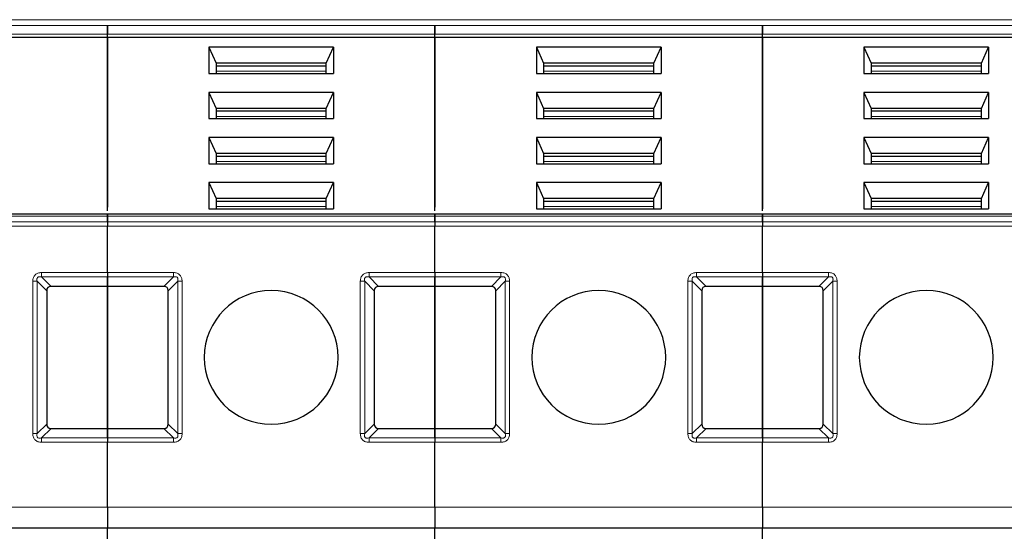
# Model space of a CAD drawing. Header units: millimetres. Extents: x 5 to 418, y 2 to 292.
# Tile 6 of 53: x 89 to 105, y 96 to 104. Entities that reach past the tile are written whole.
import ezdxf

# ---------------------------------------------------------------- set-up
doc = ezdxf.new("R2010")
doc.units = ezdxf.units.MM

msp = doc.modelspace()

# ---------------------------------------------------------------- linework, layer by layer
at = {"color": 7, "linetype": 'Continuous', "lineweight": 18}
for p, q in [((84.7871, 104.0978), (90.0871, 104.0978)), ((90.0871, 104.0978), (95.3871, 104.0978)), ((95.3871, 104.0978), (100.6871, 104.0978)), ((100.6871, 104.0978), (105.9871, 104.0978)), ((84.7871, 104.0043), (90.0871, 104.0043)), ((90.0871, 104.0043), (95.3871, 104.0043)), ((95.3871, 104.0043), (100.6871, 104.0043)), ((100.6871, 104.0043), (105.9871, 104.0043)), ((84.7871, 103.8629), (90.0871, 103.8629)), ((90.0871, 103.8629), (95.3871, 103.8629)), ((95.3871, 103.8629), (100.6871, 103.8629)), ((100.6871, 103.8629), (105.9871, 103.8629)), ((93.6288, 103.2619), (91.8455, 103.2619)), ((98.9288, 103.2619), (97.1455, 103.2619)), ((104.2288, 103.2619), (102.4455, 103.2619)), ((93.6288, 102.5312), (91.8455, 102.5312)), ((98.9288, 102.5312), (97.1455, 102.5312)), ((104.2288, 102.5312), (102.4455, 102.5312)), ((93.6288, 101.8005), (91.8455, 101.8005)), ((98.9288, 101.8005), (97.1455, 101.8005)), ((104.2288, 101.8005), (102.4455, 101.8005)), ((93.6288, 101.0698), (91.8455, 101.0698)), ((98.9288, 101.0698), (97.1455, 101.0698)), ((104.2288, 101.0698), (102.4455, 101.0698)), ((84.7871, 100.9166), (90.0871, 100.9166)), ((90.0871, 100.9166), (95.3871, 100.9166)), ((95.3871, 100.9166), (100.6871, 100.9166)), ((100.6871, 100.9166), (105.9871, 100.9166)), ((90.0871, 100.8231), (84.7871, 100.8231)), ((90.0871, 100.7524), (84.7871, 100.7524)), ((95.3871, 100.8231), (90.0871, 100.8231)), ((95.3871, 100.7524), (90.0871, 100.7524)), ((100.6871, 100.8231), (95.3871, 100.8231)), ((100.6871, 100.7524), (95.3871, 100.7524)), ((105.9871, 100.8231), (100.6871, 100.8231)), ((105.9871, 100.7524), (100.6871, 100.7524)), ((89.0205, 100.0019), (90.0871, 100.0019)), ((89.0205, 99.9312), (90.0871, 99.9312)), ((89.0205, 99.9312), (89.1745, 99.7771)), ((90.0871, 100.0019), (91.1538, 100.0019)), ((90.0871, 99.9312), (91.1538, 99.9312)), ((90.9998, 99.7771), (91.1538, 99.9312)), ((94.3205, 100.0019), (95.3871, 100.0019)), ((94.3205, 99.9312), (95.3871, 99.9312)), ((94.3205, 99.9312), (94.4745, 99.7771)), ((95.3871, 100.0019), (96.4538, 100.0019)), ((95.3871, 99.9312), (96.4538, 99.9312)), ((96.2998, 99.7771), (96.4538, 99.9312)), ((99.6205, 100.0019), (100.6871, 100.0019)), ((99.6205, 99.9312), (100.6871, 99.9312)), ((99.6205, 99.9312), (99.7745, 99.7771)), ((100.6871, 100.0019), (101.7538, 100.0019)), ((100.6871, 99.9312), (101.7538, 99.9312)), ((101.5998, 99.7771), (101.7538, 99.9312)), ((88.8791, 97.3938), (88.8791, 99.8605)), ((88.9498, 97.3938), (88.9498, 99.8605)), ((89.1038, 99.7064), (88.9498, 99.8605)), ((91.2245, 99.8605), (91.0705, 99.7064)), ((91.2245, 99.8605), (91.2245, 97.3938)), ((91.2952, 99.8605), (91.2952, 97.3938)), ((94.1791, 97.3938), (94.1791, 99.8605)), ((94.2498, 97.3938), (94.2498, 99.8605)), ((94.4038, 99.7064), (94.2498, 99.8605)), ((96.5245, 99.8605), (96.3705, 99.7064)), ((96.5245, 99.8605), (96.5245, 97.3938)), ((96.5952, 99.8605), (96.5952, 97.3938)), ((99.4791, 97.3938), (99.4791, 99.8605)), ((99.5498, 97.3938), (99.5498, 99.8605)), ((99.7038, 99.7064), (99.5498, 99.8605)), ((101.8245, 99.8605), (101.6705, 99.7064)), ((101.8245, 99.8605), (101.8245, 97.3938)), ((101.8952, 99.8605), (101.8952, 97.3938)), ((88.9498, 97.3938), (89.1038, 97.5478)), ((91.0705, 97.5478), (91.2245, 97.3938)), ((94.2498, 97.3938), (94.4038, 97.5478)), ((96.3705, 97.5478), (96.5245, 97.3938)), ((99.5498, 97.3938), (99.7038, 97.5478)), ((101.6705, 97.5478), (101.8245, 97.3938)), ((89.1745, 97.4771), (89.0205, 97.3231)), ((91.1538, 97.3231), (90.9998, 97.4771)), ((94.4745, 97.4771), (94.3205, 97.3231)), ((96.4538, 97.3231), (96.2998, 97.4771)), ((99.7745, 97.4771), (99.6205, 97.3231)), ((101.7538, 97.3231), (101.5998, 97.4771)), ((89.0205, 97.2524), (89.0205, 97.3231)), ((90.0871, 97.3231), (89.0205, 97.3231)), ((90.0871, 97.2524), (89.0205, 97.2524)), ((91.1538, 97.3231), (90.0871, 97.3231)), ((91.1538, 97.2524), (90.0871, 97.2524)), ((94.3205, 97.2524), (94.3205, 97.3231)), ((95.3871, 97.3231), (94.3205, 97.3231)), ((95.3871, 97.2524), (94.3205, 97.2524)), ((96.4538, 97.3231), (95.3871, 97.3231)), ((96.4538, 97.2524), (95.3871, 97.2524)), ((99.6205, 97.2524), (99.6205, 97.3231)), ((100.6871, 97.3231), (99.6205, 97.3231)), ((100.6871, 97.2524), (99.6205, 97.2524)), ((101.7538, 97.3231), (100.6871, 97.3231)), ((101.7538, 97.2524), (100.6871, 97.2524)), ((84.7871, 96.2021), (90.0871, 96.2021)), ((90.0871, 96.2021), (95.3871, 96.2021)), ((95.3871, 96.2021), (100.6871, 96.2021)), ((100.6871, 96.2021), (105.9871, 96.2021))]:
    msp.add_line(p, q, dxfattribs=at)
at = {"color": 7, "linetype": 'Continuous', "lineweight": 25}
for p, q in [((84.7871, 103.8158), (90.0871, 103.8158)), ((90.0871, 103.8158), (90.0871, 103.8629)), ((90.0871, 103.8158), (90.0871, 103.8629)), ((90.0871, 103.8158), (90.0871, 101.0626)), ((90.0871, 103.8158), (95.3871, 103.8158)), ((90.0871, 101.0042), (90.0871, 103.8158)), ((95.3871, 103.8158), (95.3871, 103.8629)), ((95.3871, 103.8158), (95.3871, 103.8629)), ((95.3871, 103.8158), (95.3871, 101.0626)), ((95.3871, 103.8158), (100.6871, 103.8158)), ((95.3871, 101.0042), (95.3871, 103.8158)), ((100.6871, 103.8158), (100.6871, 103.8629)), ((100.6871, 103.8158), (100.6871, 103.8629)), ((100.6871, 103.8158), (105.9871, 103.8158)), ((100.6871, 101.0042), (100.6871, 103.8158)), ((100.6871, 103.8158), (100.6871, 101.0333)), ((91.7289, 103.6507), (91.7289, 103.2266)), ((93.7454, 103.6507), (91.7289, 103.6507)), ((91.7289, 103.6507), (91.8455, 103.3915)), ((93.6288, 103.3915), (93.7454, 103.6507)), ((93.7454, 103.6507), (93.7454, 103.2266)), ((97.0289, 103.6507), (97.0289, 103.2266)), ((99.0454, 103.6507), (97.0289, 103.6507)), ((97.0289, 103.6507), (97.1455, 103.3915)), ((98.9288, 103.3915), (99.0454, 103.6507)), ((99.0454, 103.6507), (99.0454, 103.2266)), ((102.3289, 103.6507), (102.3289, 103.2266)), ((104.3454, 103.6507), (102.3289, 103.6507)), ((102.3289, 103.6507), (102.4455, 103.3915)), ((104.2288, 103.3915), (104.3454, 103.6507)), ((104.3454, 103.6507), (104.3454, 103.2266)), ((91.8455, 103.3915), (91.8455, 103.2266)), ((93.6288, 103.3915), (91.8455, 103.3915)), ((93.6288, 103.3444), (91.8455, 103.3444)), ((93.6288, 103.2266), (93.6288, 103.3915)), ((97.1455, 103.3915), (97.1455, 103.2266)), ((98.9288, 103.3915), (97.1455, 103.3915)), ((98.9288, 103.3444), (97.1455, 103.3444)), ((98.9288, 103.2266), (98.9288, 103.3915)), ((102.4455, 103.3915), (102.4455, 103.2266)), ((104.2288, 103.3915), (102.4455, 103.3915)), ((104.2288, 103.3444), (102.4455, 103.3444)), ((104.2288, 103.2266), (104.2288, 103.3915)), ((91.7289, 103.2266), (93.7454, 103.2266)), ((97.0289, 103.2266), (99.0454, 103.2266)), ((102.3289, 103.2266), (104.3454, 103.2266)), ((91.7289, 102.92), (91.7289, 102.4959)), ((93.7454, 102.92), (91.7289, 102.92)), ((91.7289, 102.92), (91.8455, 102.6608)), ((93.6288, 102.6608), (93.7454, 102.92)), ((93.7454, 102.92), (93.7454, 102.4959)), ((97.0289, 102.92), (97.0289, 102.4959)), ((99.0454, 102.92), (97.0289, 102.92)), ((97.0289, 102.92), (97.1455, 102.6608)), ((98.9288, 102.6608), (99.0454, 102.92)), ((99.0454, 102.92), (99.0454, 102.4959)), ((102.3289, 102.92), (102.3289, 102.4959)), ((104.3454, 102.92), (102.3289, 102.92)), ((102.3289, 102.92), (102.4455, 102.6608)), ((104.2288, 102.6608), (104.3454, 102.92)), ((104.3454, 102.92), (104.3454, 102.4959)), ((91.8455, 102.6608), (91.8455, 102.4959)), ((93.6288, 102.6608), (91.8455, 102.6608)), ((93.6288, 102.6137), (91.8455, 102.6137)), ((93.6288, 102.4959), (93.6288, 102.6608)), ((97.1455, 102.6608), (97.1455, 102.4959)), ((98.9288, 102.6608), (97.1455, 102.6608)), ((98.9288, 102.6137), (97.1455, 102.6137)), ((98.9288, 102.4959), (98.9288, 102.6608)), ((102.4455, 102.6608), (102.4455, 102.4959)), ((104.2288, 102.6608), (102.4455, 102.6608)), ((104.2288, 102.6137), (102.4455, 102.6137)), ((104.2288, 102.4959), (104.2288, 102.6608)), ((91.7289, 102.4959), (93.7454, 102.4959)), ((97.0289, 102.4959), (99.0454, 102.4959)), ((102.3289, 102.4959), (104.3454, 102.4959)), ((91.7289, 102.1894), (91.7289, 101.7652)), ((93.7454, 102.1894), (91.7289, 102.1894)), ((91.7289, 102.1894), (91.8455, 101.9301)), ((93.6288, 101.9301), (93.7454, 102.1894)), ((93.7454, 102.1894), (93.7454, 101.7652)), ((97.0289, 102.1894), (97.0289, 101.7652)), ((99.0454, 102.1894), (97.0289, 102.1894)), ((97.0289, 102.1894), (97.1455, 101.9301)), ((98.9288, 101.9301), (99.0454, 102.1894)), ((99.0454, 102.1894), (99.0454, 101.7652)), ((102.3289, 102.1894), (102.3289, 101.7652)), ((104.3454, 102.1894), (102.3289, 102.1894)), ((102.3289, 102.1894), (102.4455, 101.9301)), ((104.2288, 101.9301), (104.3454, 102.1894)), ((104.3454, 102.1894), (104.3454, 101.7652)), ((91.8455, 101.9301), (91.8455, 101.7652)), ((93.6288, 101.9301), (91.8455, 101.9301)), ((93.6288, 101.883), (91.8455, 101.883)), ((93.6288, 101.7652), (93.6288, 101.9301)), ((97.1455, 101.9301), (97.1455, 101.7652)), ((98.9288, 101.9301), (97.1455, 101.9301)), ((98.9288, 101.883), (97.1455, 101.883)), ((98.9288, 101.7652), (98.9288, 101.9301)), ((102.4455, 101.9301), (102.4455, 101.7652)), ((104.2288, 101.9301), (102.4455, 101.9301)), ((104.2288, 101.883), (102.4455, 101.883)), ((104.2288, 101.7652), (104.2288, 101.9301)), ((91.7289, 101.7652), (93.7454, 101.7652)), ((97.0289, 101.7652), (99.0454, 101.7652)), ((102.3289, 101.7652), (104.3454, 101.7652)), ((91.7289, 101.4587), (91.7289, 101.0345)), ((93.7454, 101.4587), (91.7289, 101.4587)), ((91.7289, 101.4587), (91.8455, 101.1995)), ((93.6288, 101.1995), (93.7454, 101.4587)), ((93.7454, 101.4587), (93.7454, 101.0345)), ((97.0289, 101.4587), (97.0289, 101.0345)), ((99.0454, 101.4587), (97.0289, 101.4587)), ((97.0289, 101.4587), (97.1455, 101.1995)), ((98.9288, 101.1995), (99.0454, 101.4587)), ((99.0454, 101.4587), (99.0454, 101.0345)), ((102.3289, 101.4587), (102.3289, 101.0345)), ((104.3454, 101.4587), (102.3289, 101.4587)), ((102.3289, 101.4587), (102.4455, 101.1995)), ((104.2288, 101.1995), (104.3454, 101.4587)), ((104.3454, 101.4587), (104.3454, 101.0345)), ((91.8455, 101.1995), (91.8455, 101.0345)), ((93.6288, 101.1995), (91.8455, 101.1995)), ((93.6288, 101.0345), (93.6288, 101.1995)), ((97.1455, 101.1995), (97.1455, 101.0345)), ((98.9288, 101.1995), (97.1455, 101.1995)), ((98.9288, 101.0345), (98.9288, 101.1995)), ((102.4455, 101.1995), (102.4455, 101.0345)), ((104.2288, 101.1995), (102.4455, 101.1995)), ((104.2288, 101.0345), (104.2288, 101.1995)), ((91.7289, 101.0345), (93.7454, 101.0345)), ((93.6288, 101.1523), (91.8455, 101.1523)), ((97.0289, 101.0345), (99.0454, 101.0345)), ((98.9288, 101.1523), (97.1455, 101.1523)), ((102.3289, 101.0345), (104.3454, 101.0345)), ((104.2288, 101.1523), (102.4455, 101.1523)), ((90.0871, 100.9459), (84.7871, 100.9459)), ((95.3871, 100.9459), (90.0871, 100.9459)), ((90.0871, 100.8231), (90.0871, 100.9166)), ((90.0871, 100.9166), (90.0871, 100.8231)), ((100.6871, 100.9459), (95.3871, 100.9459)), ((95.3871, 100.8231), (95.3871, 100.9166)), ((95.3871, 100.9166), (95.3871, 100.8231)), ((105.9871, 100.9459), (100.6871, 100.9459)), ((100.6871, 100.9166), (100.6871, 100.8231)), ((100.6871, 100.8231), (100.6871, 100.9166)), ((90.0871, 100.0019), (90.0871, 100.7524)), ((90.0871, 100.0019), (90.0871, 100.7524)), ((95.3871, 100.0019), (95.3871, 100.7524)), ((95.3871, 100.0019), (95.3871, 100.7524)), ((100.6871, 100.0019), (100.6871, 100.7524)), ((100.6871, 100.0019), (100.6871, 100.7524)), ((90.0871, 99.7771), (90.0871, 99.9312)), ((90.0871, 99.9312), (90.0871, 99.7771)), ((95.3871, 99.7771), (95.3871, 99.9312)), ((95.3871, 99.9312), (95.3871, 99.7771)), ((100.6871, 99.9312), (100.6871, 99.7771)), ((100.6871, 99.7771), (100.6871, 99.9312)), ((90.0871, 99.7771), (89.1745, 99.7771)), ((90.0871, 99.7771), (90.0871, 97.4771)), ((90.9998, 99.7771), (90.0871, 99.7771)), ((90.0871, 97.4771), (90.0871, 99.7771)), ((95.3871, 99.7771), (94.4745, 99.7771)), ((95.3871, 99.7771), (95.3871, 97.4771)), ((96.2998, 99.7771), (95.3871, 99.7771)), ((95.3871, 97.4771), (95.3871, 99.7771)), ((100.6871, 99.7771), (99.7745, 99.7771)), ((101.5998, 99.7771), (100.6871, 99.7771)), ((100.6871, 97.4771), (100.6871, 99.7771)), ((100.6871, 99.7771), (100.6871, 97.4771)), ((89.1038, 99.7064), (89.1038, 97.5478)), ((91.0705, 97.5478), (91.0705, 99.7064)), ((94.4038, 99.7064), (94.4038, 97.5478)), ((96.3705, 97.5478), (96.3705, 99.7064)), ((99.7038, 99.7064), (99.7038, 97.5478)), ((101.6705, 97.5478), (101.6705, 99.7064)), ((89.1745, 97.4771), (90.0871, 97.4771)), ((90.0871, 97.3231), (90.0871, 97.4771)), ((90.0871, 97.4771), (90.9998, 97.4771)), ((90.0871, 97.4771), (90.0871, 97.3231)), ((94.4745, 97.4771), (95.3871, 97.4771)), ((95.3871, 97.3231), (95.3871, 97.4771)), ((95.3871, 97.4771), (96.2998, 97.4771)), ((95.3871, 97.4771), (95.3871, 97.3231)), ((99.7745, 97.4771), (100.6871, 97.4771)), ((100.6871, 97.4771), (101.5998, 97.4771)), ((100.6871, 97.4771), (100.6871, 97.3231)), ((100.6871, 97.3231), (100.6871, 97.4771)), ((90.0871, 96.2021), (90.0871, 97.2524)), ((90.0871, 96.2021), (90.0871, 97.2524)), ((95.3871, 96.2021), (95.3871, 97.2524)), ((95.3871, 96.2021), (95.3871, 97.2524)), ((100.6871, 96.2021), (100.6871, 97.2524)), ((100.6871, 96.2021), (100.6871, 97.2524)), ((84.7871, 95.8688), (90.0871, 95.8688)), ((90.0871, 95.8688), (95.3871, 95.8688)), ((90.0871, 93.1105), (90.0871, 95.8688)), ((95.3871, 95.8688), (100.6871, 95.8688)), ((95.3871, 93.1105), (95.3871, 95.8688)), ((100.6871, 95.8688), (105.9871, 95.8688)), ((100.6871, 93.1105), (100.6871, 95.8688))]:
    msp.add_line(p, q, dxfattribs=at)
for centre, start, end in [((92.7371, 98.6271), 90, 270), ((92.7371, 98.6271), 270, 90), ((98.0371, 98.6271), 90, 270), ((98.0371, 98.6271), 270, 90), ((103.3371, 98.6271), 90, 270), ((103.3371, 98.6271), 270, 90)]:
    msp.add_arc(centre, 1.0833, start, end, dxfattribs=at)
for centre, major_axis, start_param, end_param in [((89.2452, 99.6357), (-0.1225, 0.1225), 5.7595865, 6.8067841), ((90.9291, 99.6357), (0.1225, 0.1225), 5.7595865, 6.8067841), ((94.5452, 99.6357), (-0.1225, 0.1225), 5.7595865, 6.8067841), ((96.2291, 99.6357), (0.1225, 0.1225), 5.7595865, 6.8067841), ((99.8452, 99.6357), (-0.1225, 0.1225), 5.7595865, 6.8067841), ((101.5291, 99.6357), (0.1225, 0.1225), 5.7595865, 6.8067841), ((89.2452, 97.6186), (0.1225, 0.1225), 2.6179939, 3.6651914), ((90.9291, 97.6186), (0.1225, -0.1225), 5.7595865, 6.8067841), ((94.5452, 97.6186), (0.1225, 0.1225), 2.6179939, 3.6651914), ((96.2291, 97.6186), (0.1225, -0.1225), 5.7595865, 6.8067841), ((99.8452, 97.6186), (0.1225, 0.1225), 2.6179939, 3.6651914), ((101.5291, 97.6186), (0.1225, -0.1225), 5.7595865, 6.8067841)]:
    msp.add_ellipse(centre, major_axis=major_axis, ratio=0.5773503, start_param=start_param, end_param=end_param, dxfattribs=at)
for points in [[(90.0871, 103.8629), (90.0871, 103.8732), (90.0871, 103.8939), (90.0871, 103.9336), (90.0871, 103.9733), (90.0871, 103.994), (90.0871, 104.0043)], [(90.0871, 104.0043), (90.0871, 103.994), (90.0871, 103.9733), (90.0871, 103.9336), (90.0871, 103.8939), (90.0871, 103.8732), (90.0871, 103.8629)], [(95.3871, 103.8629), (95.3871, 103.8732), (95.3871, 103.8939), (95.3871, 103.9336), (95.3871, 103.9733), (95.3871, 103.994), (95.3871, 104.0043)], [(95.3871, 104.0043), (95.3871, 103.994), (95.3871, 103.9733), (95.3871, 103.9336), (95.3871, 103.8939), (95.3871, 103.8732), (95.3871, 103.8629)], [(100.6871, 104.0043), (100.6871, 103.994), (100.6871, 103.9733), (100.6871, 103.9336), (100.6871, 103.8939), (100.6871, 103.8732), (100.6871, 103.8629)], [(100.6871, 103.8629), (100.6871, 103.8732), (100.6871, 103.8939), (100.6871, 103.9336), (100.6871, 103.9733), (100.6871, 103.994), (100.6871, 104.0043)], [(90.0871, 100.9166), (90.0871, 100.925), (90.0871, 100.9418), (90.0871, 100.9445), (90.0871, 100.9459)], [(90.0871, 100.9459), (90.0871, 100.9445), (90.0871, 100.9418), (90.0871, 100.925), (90.0871, 100.9166)], [(95.3871, 100.9166), (95.3871, 100.925), (95.3871, 100.9418), (95.3871, 100.9445), (95.3871, 100.9459)], [(95.3871, 100.9459), (95.3871, 100.9445), (95.3871, 100.9418), (95.3871, 100.925), (95.3871, 100.9166)], [(100.6871, 100.9459), (100.6871, 100.9445), (100.6871, 100.9418), (100.6871, 100.925), (100.6871, 100.9166)], [(100.6871, 100.9166), (100.6871, 100.925), (100.6871, 100.9418), (100.6871, 100.9445), (100.6871, 100.9459)], [(90.0871, 100.8231), (90.0871, 100.8182), (90.0871, 100.8084), (90.0871, 100.7909), (90.0871, 100.772), (90.0871, 100.7589), (90.0871, 100.7524)], [(90.0871, 100.8231), (90.0871, 100.8182), (90.0871, 100.8084), (90.0871, 100.7909), (90.0871, 100.772), (90.0871, 100.7589), (90.0871, 100.7524)], [(95.3871, 100.8231), (95.3871, 100.8182), (95.3871, 100.8084), (95.3871, 100.7909), (95.3871, 100.772), (95.3871, 100.7589), (95.3871, 100.7524)], [(95.3871, 100.8231), (95.3871, 100.8182), (95.3871, 100.8084), (95.3871, 100.7909), (95.3871, 100.772), (95.3871, 100.7589), (95.3871, 100.7524)], [(100.6871, 100.8231), (100.6871, 100.8182), (100.6871, 100.8084), (100.6871, 100.7909), (100.6871, 100.772), (100.6871, 100.7589), (100.6871, 100.7524)], [(100.6871, 100.8231), (100.6871, 100.8182), (100.6871, 100.8084), (100.6871, 100.7909), (100.6871, 100.772), (100.6871, 100.7589), (100.6871, 100.7524)], [(90.0871, 100.0019), (90.0871, 99.9953), (90.0871, 99.9822), (90.0871, 99.9634), (90.0871, 99.9459), (90.0871, 99.9361), (90.0871, 99.9312)], [(90.0871, 100.0019), (90.0871, 99.9953), (90.0871, 99.9822), (90.0871, 99.9634), (90.0871, 99.9459), (90.0871, 99.9361), (90.0871, 99.9312)], [(95.3871, 100.0019), (95.3871, 99.9953), (95.3871, 99.9822), (95.3871, 99.9634), (95.3871, 99.9459), (95.3871, 99.9361), (95.3871, 99.9312)], [(95.3871, 100.0019), (95.3871, 99.9953), (95.3871, 99.9822), (95.3871, 99.9634), (95.3871, 99.9459), (95.3871, 99.9361), (95.3871, 99.9312)], [(100.6871, 100.0019), (100.6871, 99.9953), (100.6871, 99.9822), (100.6871, 99.9634), (100.6871, 99.9459), (100.6871, 99.9361), (100.6871, 99.9312)], [(100.6871, 100.0019), (100.6871, 99.9953), (100.6871, 99.9822), (100.6871, 99.9634), (100.6871, 99.9459), (100.6871, 99.9361), (100.6871, 99.9312)], [(90.0871, 97.3231), (90.0871, 97.3182), (90.0871, 97.3084), (90.0871, 97.2909), (90.0871, 97.272), (90.0871, 97.2589), (90.0871, 97.2524)], [(90.0871, 97.3231), (90.0871, 97.3182), (90.0871, 97.3084), (90.0871, 97.2909), (90.0871, 97.272), (90.0871, 97.2589), (90.0871, 97.2524)], [(95.3871, 97.3231), (95.3871, 97.3182), (95.3871, 97.3084), (95.3871, 97.2909), (95.3871, 97.272), (95.3871, 97.2589), (95.3871, 97.2524)], [(95.3871, 97.3231), (95.3871, 97.3182), (95.3871, 97.3084), (95.3871, 97.2909), (95.3871, 97.272), (95.3871, 97.2589), (95.3871, 97.2524)], [(100.6871, 97.3231), (100.6871, 97.3182), (100.6871, 97.3084), (100.6871, 97.2909), (100.6871, 97.272), (100.6871, 97.2589), (100.6871, 97.2524)], [(100.6871, 97.3231), (100.6871, 97.3182), (100.6871, 97.3084), (100.6871, 97.2909), (100.6871, 97.272), (100.6871, 97.2589), (100.6871, 97.2524)], [(90.0871, 96.2021), (90.0871, 96.1585), (90.0871, 96.0711), (90.0871, 95.9609), (90.0871, 95.8838), (90.0871, 95.8738), (90.0871, 95.8688)], [(90.0871, 96.2021), (90.0871, 96.1585), (90.0871, 96.0711), (90.0871, 95.9609), (90.0871, 95.8838), (90.0871, 95.8738), (90.0871, 95.8688)], [(95.3871, 96.2021), (95.3871, 96.1585), (95.3871, 96.0711), (95.3871, 95.9609), (95.3871, 95.8838), (95.3871, 95.8738), (95.3871, 95.8688)], [(95.3871, 96.2021), (95.3871, 96.1585), (95.3871, 96.0711), (95.3871, 95.9609), (95.3871, 95.8838), (95.3871, 95.8738), (95.3871, 95.8688)], [(100.6871, 96.2021), (100.6871, 96.1585), (100.6871, 96.0711), (100.6871, 95.9609), (100.6871, 95.8838), (100.6871, 95.8738), (100.6871, 95.8688)], [(100.6871, 96.2021), (100.6871, 96.1585), (100.6871, 96.0711), (100.6871, 95.9609), (100.6871, 95.8838), (100.6871, 95.8738), (100.6871, 95.8688)]]:
    msp.add_open_spline(points, degree=3, dxfattribs=at)
at = {"color": 7, "linetype": 'Continuous', "lineweight": 18}
for points, knots in [([(88.8791, 99.8605), (88.8807, 99.882), (88.883, 99.9121), (88.9016, 99.9469), (88.9191, 99.9667), (88.9396, 99.9829), (88.9728, 99.9985), (89.0008, 100.0005), (89.0205, 100.0019)], [0, 0, 0, 0, 0.2823256, 0.3956386, 0.5177702, 0.6311071, 0.7404354, 1, 1, 1, 1]), ([(88.9498, 99.8605), (88.9471, 99.8731), (88.9434, 99.8907), (88.9498, 99.9136), (88.9593, 99.9255), (88.972, 99.933), (88.993, 99.9368), (89.0091, 99.9335), (89.0205, 99.9312)], [0, 0, 0, 0, 0.2915567, 0.4094353, 0.5237228, 0.6250088, 0.734944, 1, 1, 1, 1]), ([(91.1538, 100.0019), (91.1753, 100.0002), (91.2055, 99.9979), (91.2403, 99.9793), (91.2601, 99.9619), (91.2762, 99.9414), (91.2918, 99.9082), (91.2938, 99.8802), (91.2952, 99.8605)], [0, 0, 0, 0, 0.2823256, 0.3956386, 0.5177703, 0.6311071, 0.7404354, 1, 1, 1, 1]), ([(91.1538, 99.9312), (91.1664, 99.9338), (91.1841, 99.9375), (91.2069, 99.9312), (91.2189, 99.9217), (91.2264, 99.9089), (91.2302, 99.8879), (91.2269, 99.8718), (91.2245, 99.8605)], [0, 0, 0, 0, 0.2915567, 0.4094353, 0.5237228, 0.6250088, 0.734944, 1, 1, 1, 1]), ([(94.1791, 99.8605), (94.1807, 99.882), (94.183, 99.9121), (94.2016, 99.9469), (94.2191, 99.9667), (94.2396, 99.9829), (94.2728, 99.9985), (94.3008, 100.0005), (94.3205, 100.0019)], [0, 0, 0, 0, 0.28232556, 0.3956386, 0.51777025, 0.63110711, 0.74043539, 1, 1, 1, 1]), ([(94.2498, 99.8605), (94.2471, 99.8731), (94.2434, 99.8907), (94.2498, 99.9136), (94.2593, 99.9255), (94.272, 99.933), (94.293, 99.9368), (94.3091, 99.9335), (94.3205, 99.9312)], [0, 0, 0, 0, 0.2915567, 0.4094353, 0.5237228, 0.6250088, 0.734944, 1, 1, 1, 1]), ([(96.4538, 100.0019), (96.4753, 100.0002), (96.5055, 99.9979), (96.5403, 99.9793), (96.5601, 99.9619), (96.5762, 99.9414), (96.5918, 99.9082), (96.5938, 99.8802), (96.5952, 99.8605)], [0, 0, 0, 0, 0.28232556, 0.39563861, 0.51777026, 0.63110712, 0.7404354, 1, 1, 1, 1]), ([(96.4538, 99.9312), (96.4664, 99.9338), (96.4841, 99.9375), (96.5069, 99.9312), (96.5189, 99.9217), (96.5264, 99.9089), (96.5302, 99.8879), (96.5269, 99.8718), (96.5245, 99.8605)], [0, 0, 0, 0, 0.2915567, 0.4094353, 0.5237228, 0.6250088, 0.734944, 1, 1, 1, 1]), ([(99.4791, 99.8605), (99.4807, 99.882), (99.483, 99.9121), (99.5016, 99.9469), (99.5191, 99.9667), (99.5396, 99.9829), (99.5728, 99.9985), (99.6008, 100.0005), (99.6205, 100.0019)], [0, 0, 0, 0, 0.28232556, 0.3956386, 0.51777025, 0.63110711, 0.74043539, 1, 1, 1, 1]), ([(99.5498, 99.8605), (99.5471, 99.8731), (99.5434, 99.8907), (99.5498, 99.9136), (99.5593, 99.9255), (99.572, 99.933), (99.593, 99.9368), (99.6091, 99.9335), (99.6205, 99.9312)], [0, 0, 0, 0, 0.2915567, 0.4094353, 0.5237228, 0.6250088, 0.734944, 1, 1, 1, 1]), ([(101.7538, 100.0019), (101.7753, 100.0002), (101.8055, 99.9979), (101.8403, 99.9793), (101.8601, 99.9619), (101.8762, 99.9414), (101.8918, 99.9082), (101.8938, 99.8802), (101.8952, 99.8605)], [0, 0, 0, 0, 0.2823256, 0.3956386, 0.5177703, 0.6311071, 0.7404354, 1, 1, 1, 1]), ([(101.7538, 99.9312), (101.7664, 99.9338), (101.7841, 99.9375), (101.8069, 99.9312), (101.8189, 99.9217), (101.8264, 99.9089), (101.8302, 99.8879), (101.8269, 99.8718), (101.8245, 99.8605)], [0, 0, 0, 0, 0.29155666, 0.40943532, 0.52372283, 0.62500884, 0.73494402, 1, 1, 1, 1]), ([(89.0205, 97.2524), (89.0004, 97.2539), (88.9711, 97.256), (88.9368, 97.2732), (88.9161, 97.2897), (88.8999, 97.3103), (88.883, 97.344), (88.8807, 97.3733), (88.8791, 97.3938)], [0, 0, 0, 0, 0.2646181, 0.3849548, 0.5040288, 0.613968, 0.7305828, 1, 1, 1, 1]), ([(89.0205, 97.3231), (89.008, 97.3206), (88.9907, 97.3172), (88.9691, 97.3226), (88.9574, 97.3302), (88.9496, 97.3417), (88.944, 97.3636), (88.9474, 97.3811), (88.9498, 97.3938)], [0, 0, 0, 0, 0.28878198, 0.3996105, 0.49767765, 0.59511869, 0.70639275, 1, 1, 1, 1]), ([(91.2245, 97.3938), (91.2272, 97.3812), (91.2309, 97.3635), (91.2245, 97.3407), (91.215, 97.3287), (91.2023, 97.3213), (91.1813, 97.3175), (91.1652, 97.3208), (91.1538, 97.3231)], [0, 0, 0, 0, 0.29155666, 0.40943532, 0.52372283, 0.62500884, 0.73494402, 1, 1, 1, 1]), ([(91.2952, 97.3938), (91.2936, 97.3723), (91.2913, 97.3421), (91.2727, 97.3073), (91.2552, 97.2876), (91.2347, 97.2714), (91.2015, 97.2558), (91.1735, 97.2538), (91.1538, 97.2524)], [0, 0, 0, 0, 0.2823256, 0.3956386, 0.5177702, 0.6311071, 0.7404354, 1, 1, 1, 1]), ([(94.3205, 97.2524), (94.3004, 97.2539), (94.2711, 97.256), (94.2368, 97.2732), (94.2161, 97.2897), (94.1999, 97.3103), (94.183, 97.344), (94.1807, 97.3733), (94.1791, 97.3938)], [0, 0, 0, 0, 0.2646181, 0.3849548, 0.5040288, 0.613968, 0.7305828, 1, 1, 1, 1]), ([(94.3205, 97.3231), (94.308, 97.3206), (94.2907, 97.3172), (94.2691, 97.3226), (94.2574, 97.3302), (94.2496, 97.3417), (94.244, 97.3636), (94.2474, 97.3811), (94.2498, 97.3938)], [0, 0, 0, 0, 0.288782, 0.3996105, 0.4976777, 0.5951187, 0.7063928, 1, 1, 1, 1]), ([(96.5245, 97.3938), (96.5272, 97.3812), (96.5309, 97.3635), (96.5245, 97.3407), (96.515, 97.3287), (96.5023, 97.3213), (96.4813, 97.3175), (96.4652, 97.3208), (96.4538, 97.3231)], [0, 0, 0, 0, 0.29155666, 0.40943532, 0.52372283, 0.62500884, 0.73494402, 1, 1, 1, 1]), ([(96.5952, 97.3938), (96.5936, 97.3723), (96.5913, 97.3421), (96.5727, 97.3073), (96.5552, 97.2876), (96.5347, 97.2714), (96.5015, 97.2558), (96.4735, 97.2538), (96.4538, 97.2524)], [0, 0, 0, 0, 0.2823256, 0.3956386, 0.5177702, 0.6311071, 0.7404354, 1, 1, 1, 1]), ([(99.6205, 97.2524), (99.6004, 97.2539), (99.5711, 97.256), (99.5368, 97.2732), (99.5161, 97.2897), (99.4999, 97.3103), (99.483, 97.344), (99.4807, 97.3733), (99.4791, 97.3938)], [0, 0, 0, 0, 0.2646181, 0.3849548, 0.5040288, 0.613968, 0.7305828, 1, 1, 1, 1]), ([(99.6205, 97.3231), (99.608, 97.3206), (99.5907, 97.3172), (99.5691, 97.3226), (99.5574, 97.3302), (99.5496, 97.3417), (99.544, 97.3636), (99.5474, 97.3811), (99.5498, 97.3938)], [0, 0, 0, 0, 0.288782, 0.3996105, 0.4976777, 0.5951187, 0.7063928, 1, 1, 1, 1]), ([(101.8245, 97.3938), (101.8272, 97.3812), (101.8309, 97.3635), (101.8245, 97.3407), (101.815, 97.3287), (101.8023, 97.3213), (101.7813, 97.3175), (101.7652, 97.3208), (101.7538, 97.3231)], [0, 0, 0, 0, 0.2915567, 0.4094353, 0.5237228, 0.6250088, 0.734944, 1, 1, 1, 1]), ([(101.8952, 97.3938), (101.8936, 97.3723), (101.8913, 97.3421), (101.8727, 97.3073), (101.8552, 97.2876), (101.8347, 97.2714), (101.8015, 97.2558), (101.7735, 97.2538), (101.7538, 97.2524)], [0, 0, 0, 0, 0.2823256, 0.3956386, 0.5177702, 0.6311071, 0.7404354, 1, 1, 1, 1])]:
    msp.add_open_spline(points, degree=3, knots=knots, dxfattribs=at)
for points in [[(89.0205, 99.9312), (89.0205, 99.9361), (89.0205, 99.9459), (89.0205, 99.9634), (89.0205, 99.9822), (89.0205, 99.9953), (89.0205, 100.0019)], [(91.1538, 100.0019), (91.1538, 99.9953), (91.1538, 99.9822), (91.1538, 99.9634), (91.1538, 99.9459), (91.1538, 99.9361), (91.1538, 99.9312)], [(94.3205, 99.9312), (94.3205, 99.9361), (94.3205, 99.9459), (94.3205, 99.9634), (94.3205, 99.9822), (94.3205, 99.9953), (94.3205, 100.0019)], [(96.4538, 100.0019), (96.4538, 99.9953), (96.4538, 99.9822), (96.4538, 99.9634), (96.4538, 99.9459), (96.4538, 99.9361), (96.4538, 99.9312)], [(99.6205, 99.9312), (99.6205, 99.9361), (99.6205, 99.9459), (99.6205, 99.9634), (99.6205, 99.9822), (99.6205, 99.9953), (99.6205, 100.0019)], [(101.7538, 100.0019), (101.7538, 99.9953), (101.7538, 99.9822), (101.7538, 99.9634), (101.7538, 99.9459), (101.7538, 99.9361), (101.7538, 99.9312)], [(88.8791, 99.8605), (88.8856, 99.8605), (88.8987, 99.8605), (88.9175, 99.8605), (88.9351, 99.8605), (88.9449, 99.8605), (88.9498, 99.8605)], [(91.2952, 99.8605), (91.2887, 99.8605), (91.2756, 99.8605), (91.2568, 99.8605), (91.2392, 99.8605), (91.2294, 99.8605), (91.2245, 99.8605)], [(94.1791, 99.8605), (94.1856, 99.8605), (94.1987, 99.8605), (94.2175, 99.8605), (94.2351, 99.8605), (94.2449, 99.8605), (94.2498, 99.8605)], [(96.5952, 99.8605), (96.5887, 99.8605), (96.5756, 99.8605), (96.5568, 99.8605), (96.5392, 99.8605), (96.5294, 99.8605), (96.5245, 99.8605)], [(99.4791, 99.8605), (99.4856, 99.8605), (99.4987, 99.8605), (99.5175, 99.8605), (99.5351, 99.8605), (99.5449, 99.8605), (99.5498, 99.8605)], [(101.8952, 99.8605), (101.8887, 99.8605), (101.8756, 99.8605), (101.8568, 99.8605), (101.8392, 99.8605), (101.8294, 99.8605), (101.8245, 99.8605)], [(88.8791, 97.3938), (88.8856, 97.3938), (88.8987, 97.3938), (88.9175, 97.3938), (88.9351, 97.3938), (88.9449, 97.3938), (88.9498, 97.3938)], [(91.2952, 97.3938), (91.2887, 97.3938), (91.2756, 97.3938), (91.2568, 97.3938), (91.2392, 97.3938), (91.2294, 97.3938), (91.2245, 97.3938)], [(94.1791, 97.3938), (94.1856, 97.3938), (94.1987, 97.3938), (94.2175, 97.3938), (94.2351, 97.3938), (94.2449, 97.3938), (94.2498, 97.3938)], [(96.5952, 97.3938), (96.5887, 97.3938), (96.5756, 97.3938), (96.5568, 97.3938), (96.5392, 97.3938), (96.5294, 97.3938), (96.5245, 97.3938)], [(99.4791, 97.3938), (99.4856, 97.3938), (99.4987, 97.3938), (99.5175, 97.3938), (99.5351, 97.3938), (99.5449, 97.3938), (99.5498, 97.3938)], [(101.8952, 97.3938), (101.8887, 97.3938), (101.8756, 97.3938), (101.8568, 97.3938), (101.8392, 97.3938), (101.8294, 97.3938), (101.8245, 97.3938)], [(91.1538, 97.3231), (91.1538, 97.3182), (91.1538, 97.3084), (91.1538, 97.2909), (91.1538, 97.272), (91.1538, 97.2589), (91.1538, 97.2524)], [(96.4538, 97.3231), (96.4538, 97.3182), (96.4538, 97.3084), (96.4538, 97.2909), (96.4538, 97.272), (96.4538, 97.2589), (96.4538, 97.2524)], [(101.7538, 97.3231), (101.7538, 97.3182), (101.7538, 97.3084), (101.7538, 97.2909), (101.7538, 97.272), (101.7538, 97.2589), (101.7538, 97.2524)]]:
    msp.add_open_spline(points, degree=3, dxfattribs=at)

doc.saveas('drawing.dxf')
